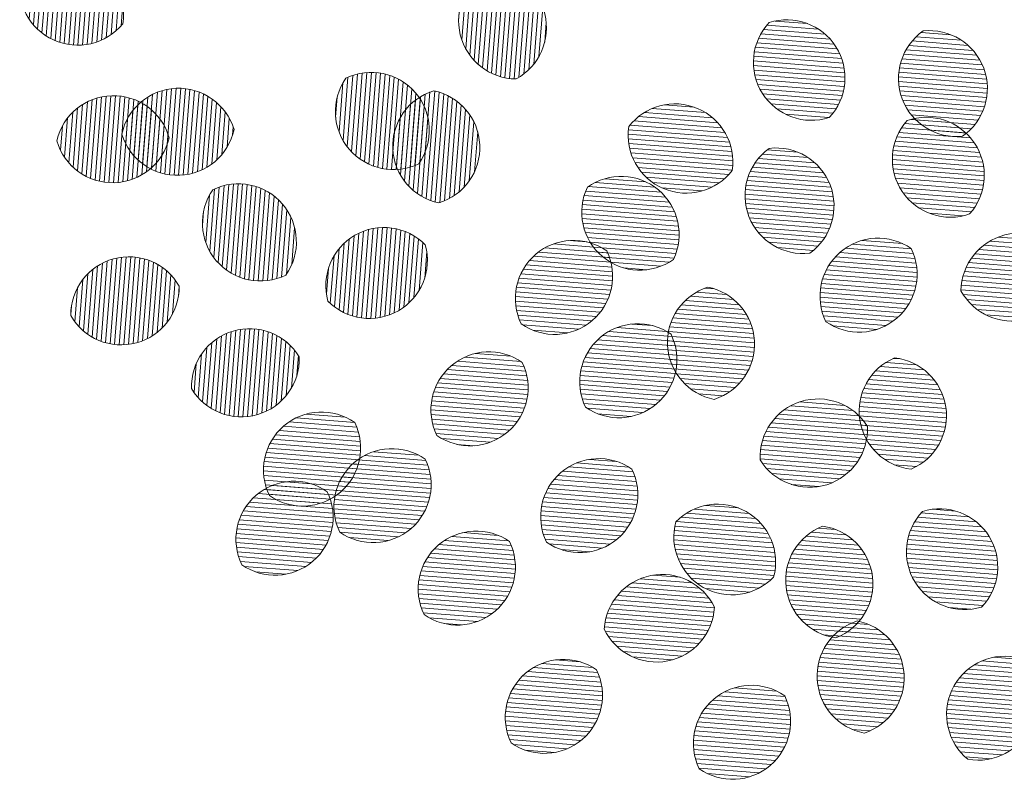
# Model space of a CAD drawing. Header units: metres. Extents: x 0 to 200176, y 0 to 356276.
# Tile 9 of 52: x 199122.245 to 199123.093, y 355669.458 to 355670.111. Entities that reach past the tile are written whole.
import ezdxf

# ---------------------------------------------------------------- set-up
doc = ezdxf.new("R2010")
doc.units = ezdxf.units.M
doc.layers.add('0_Ontwerplijnen_bomen', color=7, linetype='Continuous', lineweight=40)
doc.layers.add('N-WE-GR-BOOM-PRESENTATIE-S', color=90, linetype='Continuous', lineweight=5)
pattern_1 = [(175.5314259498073, (0, 0), (-0.001559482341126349, -0.01995502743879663), [])]
pattern_2 = [(85.53142594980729, (0, 0), (-0.01995502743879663, 0.001559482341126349), [])]

# ---------------------------------------------------------------- blocks, each defined once
blk = doc.blocks.new('BOOM_PRESENTATIE')
at = {"layer": 'N-WE-GR-BOOM-PRESENTATIE-S'}
h = blk.add_hatch(dxfattribs=at)
h.set_pattern_fill('ANSI31', color=98, scale=0.006304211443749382, angle=40.53142594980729, style=0)
h.set_pattern_definition(pattern_2)
edge = h.paths.add_edge_path()
edge.add_arc((-3.510398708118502, -0.4038431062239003), 0.25216845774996, 169.7771322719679, 245.2996200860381)
edge.add_arc((-3.510398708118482, -0.4038431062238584), 0.2521684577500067, 245.299620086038, 320.822107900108)
edge.add_arc((-3.563085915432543, -0.5183913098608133), 0.2521684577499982, 349.7771322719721, 425.2996200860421)
edge.add_arc((-3.563085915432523, -0.5183913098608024), 0.2521684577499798, 65.29962008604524, 140.8221079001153)
h = blk.add_hatch(dxfattribs=at)
h.set_pattern_fill('ANSI31', color=106, scale=0.006304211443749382, angle=40.53142594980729, style=0)
h.set_pattern_definition(pattern_2)
edge = h.paths.add_edge_path()
edge.add_arc((-1.602727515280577, -0.5504164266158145), 0.2521684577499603, 118.4514437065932, 193.9739315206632)
edge.add_arc((-1.602727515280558, -0.55041642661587), 0.2521684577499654, 193.9739315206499, 269.49641933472)
edge.add_arc((-1.725080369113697, -0.5808632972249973), 0.2521684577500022, 298.4514437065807, 373.9739315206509)
edge.add_arc((-1.72508036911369, -0.5808632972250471), 0.2521684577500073, 13.9739315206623, 89.49641933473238)
h = blk.add_hatch(dxfattribs=at)
h.set_pattern_fill('ANSI31', color=60, scale=0.006304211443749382, angle=130.5314259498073, style=0)
h.set_pattern_definition(pattern_1)
edge = h.paths.add_edge_path()
edge.add_arc((-0.4277707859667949, -0.7976534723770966), 0.2521684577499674, 316.8764723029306, 392.3989601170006)
edge.add_arc((-0.4277707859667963, -0.7976534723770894), 0.2521684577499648, 32.39896011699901, 107.9214479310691)
edge.add_arc((-0.3213131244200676, -0.7300960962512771), 0.2521684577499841, 136.8764723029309, 212.3989601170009)
edge.add_arc((-0.3213131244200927, -0.7300960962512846), 0.2521684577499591, 212.3989601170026, 287.9214479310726)
h = blk.add_hatch(dxfattribs=at)
h.set_pattern_fill('ANSI31', color=60, scale=0.006304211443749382, angle=130.5314259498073, style=0)
h.set_pattern_definition(pattern_1)
edge = h.paths.add_edge_path()
edge.add_arc((0.19119707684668, -0.8446401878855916), 0.2521684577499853, 305.0201308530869, 380.5426186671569)
edge.add_arc((0.1911970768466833, -0.8446401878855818), 0.2521684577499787, 20.54261866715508, 96.06510648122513)
edge.add_arc((0.3092637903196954, -0.8003967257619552), 0.252168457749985, 125.0201308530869, 200.5426186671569)
edge.add_arc((0.3092637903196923, -0.8003967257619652), 0.2521684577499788, 200.5426186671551, 276.0651064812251)
h = blk.add_hatch(dxfattribs=at)
h.set_pattern_fill('ANSI31', color=98, scale=0.006304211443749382, angle=40.53142594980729, style=0)
h.set_pattern_definition(pattern_2)
edge = h.paths.add_edge_path()
edge.add_arc((-2.138396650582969, -0.9441318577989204), 0.2521684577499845, 145.0089381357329, 220.531425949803)
edge.add_arc((-2.138396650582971, -0.9441318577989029), 0.2521684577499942, 220.5314259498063, 296.0539137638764)
edge.add_arc((-2.234226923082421, -1.026069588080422), 0.2521684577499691, 325.0089381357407, 400.5314259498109)
edge.add_arc((-2.234226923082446, -1.026069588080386), 0.2521684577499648, 40.53142594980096, 116.053913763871)
h = blk.add_hatch(dxfattribs=at)
h.set_pattern_fill('ANSI31', color=98, scale=0.006304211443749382, angle=40.53142594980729, style=0)
h.set_pattern_definition(pattern_2)
edge = h.paths.add_edge_path()
edge.add_arc((-3.077466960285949, -0.9691685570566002), 0.2521684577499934, 196.8431200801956, 272.3656078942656)
edge.add_arc((-3.077466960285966, -0.9691685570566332), 0.2521684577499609, 272.3656078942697, 347.8880957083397)
edge.add_arc((-3.07226271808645, -1.095145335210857), 0.2521684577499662, 16.84312008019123, 92.36560789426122)
edge.add_arc((-3.072262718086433, -1.095145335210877), 0.2521684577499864, 92.36560789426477, 167.8880957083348)
h = blk.add_hatch(dxfattribs=at)
h.set_pattern_fill('ANSI31', color=106, scale=0.006304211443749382, angle=40.53142594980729, style=0)
h.set_pattern_definition(pattern_2)
edge = h.paths.add_edge_path()
edge.add_arc((-1.888884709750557, -1.09441961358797), 0.2521684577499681, 107.1425814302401, 182.6650692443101)
edge.add_arc((-1.888884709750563, -1.094419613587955), 0.2521684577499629, 182.6650692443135, 258.1875570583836)
edge.add_arc((-2.014832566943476, -1.100282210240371), 0.252168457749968, 287.1425814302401, 362.6650692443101)
edge.add_arc((-2.014832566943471, -1.100282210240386), 0.2521684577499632, 2.665069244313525, 78.18755705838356)
h = blk.add_hatch(dxfattribs=at)
h.set_pattern_fill('ANSI31', color=98, scale=0.006304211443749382, angle=40.53142594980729, style=0)
h.set_pattern_definition(pattern_2)
edge = h.paths.add_edge_path()
edge.add_arc((-3.35878692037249, -1.001144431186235), 0.25216845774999, 196.0092300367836, 271.5317178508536)
edge.add_arc((-3.3587869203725, -1.001144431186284), 0.252168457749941, 271.531717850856, 347.0542056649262)
edge.add_arc((-3.355416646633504, -1.12718360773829), 0.2521684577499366, 16.0092300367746, 91.53171785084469)
edge.add_arc((-3.355416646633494, -1.127183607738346), 0.2521684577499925, 91.53171785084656, 167.0542056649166)
h = blk.add_hatch(dxfattribs=at)
h.set_pattern_fill('ANSI31', color=54, scale=0.006304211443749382, angle=130.5314259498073, style=0)
h.set_pattern_definition(pattern_1)
edge = h.paths.add_edge_path()
edge.add_arc((-0.9148823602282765, -1.162693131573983), 0.252168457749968, 351.5816616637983, 427.1041494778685)
edge.add_arc((-0.9148823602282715, -1.162693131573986), 0.2521684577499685, 67.10414947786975, 142.6266372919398)
edge.add_arc((-0.8658283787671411, -1.046542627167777), 0.2521684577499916, 171.5816616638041, 247.1041494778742)
edge.add_arc((-0.8658283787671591, -1.046542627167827), 0.2521684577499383, 247.1041494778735, 322.6266372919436)
h = blk.add_hatch(dxfattribs=at)
h.set_pattern_fill('ANSI31', color=60, scale=0.006304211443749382, angle=130.5314259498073, style=0)
h.set_pattern_definition(pattern_1)
edge = h.paths.add_edge_path()
edge.add_arc((0.1776953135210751, -1.221265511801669), 0.2521684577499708, 318.2969288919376, 393.8194167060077)
edge.add_arc((0.1776953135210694, -1.221265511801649), 0.2521684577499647, 33.81941670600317, 109.3419045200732)
edge.add_arc((0.2824455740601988, -1.151089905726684), 0.2521684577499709, 138.2969288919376, 213.8194167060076)
edge.add_arc((0.2824455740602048, -1.151089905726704), 0.2521684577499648, 213.8194167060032, 289.3419045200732)
h = blk.add_hatch(dxfattribs=at)
h.set_pattern_fill('ANSI31', color=54, scale=0.006304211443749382, angle=130.5314259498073, style=0)
h.set_pattern_definition(pattern_1)
edge = h.paths.add_edge_path()
edge.add_arc((-0.4752724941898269, -1.354469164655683), 0.2521684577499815, 305.7132664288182, 381.2357542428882)
edge.add_arc((-0.4752724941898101, -1.354469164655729), 0.2521684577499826, 21.23575424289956, 96.75824205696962)
edge.add_arc((-0.3577496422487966, -1.308800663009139), 0.2521684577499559, 125.7132664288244, 201.2357542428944)
edge.add_arc((-0.357749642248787, -1.308800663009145), 0.2521684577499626, 201.2357542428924, 276.7582420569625)
h = blk.add_hatch(dxfattribs=at)
h.set_pattern_fill('ANSI31', color=54, scale=0.006304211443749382, angle=130.5314259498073, style=0)
h.set_pattern_definition(pattern_1)
edge = h.paths.add_edge_path()
edge.add_arc((-1.067565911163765, -1.381245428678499), 0.2521684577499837, 154.4742554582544, 229.9967432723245)
edge.add_arc((-1.067565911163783, -1.381245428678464), 0.2521684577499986, 229.9967432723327, 305.5192310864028)
edge.add_arc((-1.148616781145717, -1.477826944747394), 0.2521684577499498, 334.4742554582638, 409.996743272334)
edge.add_arc((-1.148616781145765, -1.477826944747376), 0.2521684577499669, 49.99674327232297, 125.519231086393)
h = blk.add_hatch(dxfattribs=at)
h.set_pattern_fill('ANSI31', color=98, scale=0.006304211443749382, angle=40.53142594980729, style=0)
h.set_pattern_definition(pattern_2)
edge = h.paths.add_edge_path()
edge.add_arc((-2.716321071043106, -1.428258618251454), 0.2521684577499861, 145.0089381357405, 220.5314259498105)
edge.add_arc((-2.716321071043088, -1.428258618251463), 0.2521684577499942, 220.5314259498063, 296.0539137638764)
edge.add_arc((-2.812151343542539, -1.510196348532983), 0.2521684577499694, 325.0089381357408, 400.5314259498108)
edge.add_arc((-2.812151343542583, -1.510196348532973), 0.2521684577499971, 40.53142594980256, 116.0539137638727)
h = blk.add_hatch(dxfattribs=at)
h.set_pattern_fill('ANSI31', color=98, scale=0.006304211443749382, angle=40.53142594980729, style=0)
h.set_pattern_definition(pattern_2)
edge = h.paths.add_edge_path()
edge.add_arc((-2.242707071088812, -1.590962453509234), 0.2521684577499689, 224.466478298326, 299.988966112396)
edge.add_arc((-2.242707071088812, -1.590962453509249), 0.2521684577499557, 299.9889661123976, 375.5114539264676)
edge.add_arc((-2.179685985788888, -1.700166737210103), 0.2521684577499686, 44.46647829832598, 119.9889661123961)
edge.add_arc((-2.179685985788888, -1.700166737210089), 0.2521684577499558, 119.9889661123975, 195.5114539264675)
h = blk.add_hatch(dxfattribs=at)
h.set_pattern_fill('ANSI31', color=54, scale=0.006304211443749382, angle=130.5314259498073, style=0)
h.set_pattern_definition(pattern_1)
edge = h.paths.add_edge_path()
edge.add_arc((-0.1140178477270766, -1.650525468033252), 0.252168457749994, 235.0089381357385, 310.5314259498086)
edge.add_arc((-0.1140178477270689, -1.650525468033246), 0.2521684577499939, 310.5314259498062, 386.0539137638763)
edge.add_arc((-0.03208011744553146, -1.7463557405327), 0.2521684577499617, 55.00893813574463, 130.5314259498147)
edge.add_arc((-0.03208011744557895, -1.74635574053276), 0.2521684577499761, 130.5314259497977, 206.0539137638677)
h = blk.add_hatch(dxfattribs=at)
h.set_pattern_fill('ANSI31', color=60, scale=0.006304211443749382, angle=130.5314259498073, style=0)
h.set_pattern_definition(pattern_1)
edge = h.paths.add_edge_path()
edge.add_arc((0.5504164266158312, -1.602727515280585), 0.2521684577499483, 208.4514437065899, 283.97393152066)
edge.add_arc((0.5504164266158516, -1.602727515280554), 0.2521684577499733, 283.9739315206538, 359.4964193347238)
edge.add_arc((0.5808632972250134, -1.725080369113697), 0.2521684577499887, 28.45144370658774, 103.9739315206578)
edge.add_arc((0.5808632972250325, -1.725080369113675), 0.2521684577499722, 103.9739315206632, 179.4964193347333)
h = blk.add_hatch(dxfattribs=at)
h.set_pattern_fill('ANSI31', color=106, scale=0.006304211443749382, angle=130.5314259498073, style=0)
h.set_pattern_definition(pattern_1)
edge = h.paths.add_edge_path()
edge.add_arc((-1.437776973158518, -1.660267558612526), 0.2521684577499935, 235.0089381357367, 310.5314259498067)
edge.add_arc((-1.437776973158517, -1.660267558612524), 0.2521684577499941, 310.5314259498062, 386.0539137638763)
edge.add_arc((-1.355839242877, -1.756097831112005), 0.2521684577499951, 55.00893813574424, 130.5314259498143)
edge.add_arc((-1.355839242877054, -1.756097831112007), 0.2521684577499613, 130.5314259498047, 206.0539137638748)
h = blk.add_hatch(dxfattribs=at)
h.set_pattern_fill('ANSI31', color=98, scale=0.006304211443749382, angle=40.53142594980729, style=0)
h.set_pattern_definition(pattern_2)
edge = h.paths.add_edge_path()
edge.add_arc((-3.321385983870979, -1.705773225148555), 0.2521684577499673, 209.5942214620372, 285.1167092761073)
edge.add_arc((-3.321385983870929, -1.705773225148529), 0.2521684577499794, 285.1167092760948, 360.6391970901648)
edge.add_arc((-3.288504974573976, -1.827494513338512), 0.2521684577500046, 29.59422146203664, 105.1167092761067)
edge.add_arc((-3.288504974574, -1.827494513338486), 0.252168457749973, 105.1167092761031, 180.6391970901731)
h = blk.add_hatch(dxfattribs=at)
h.set_pattern_fill('ANSI31', color=54, scale=0.006304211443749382, angle=130.5314259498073, style=0)
h.set_pattern_definition(pattern_1)
edge = h.paths.add_edge_path()
edge.add_arc((-0.8207541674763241, -1.954656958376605), 0.2521684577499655, 287.853573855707, 363.376061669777)
edge.add_arc((-0.820754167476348, -1.954656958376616), 0.25216845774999, 3.376061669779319, 78.89854948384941)
edge.add_arc((-0.6948887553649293, -1.947231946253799), 0.252168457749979, 107.8535738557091, 183.3760616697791)
edge.add_arc((-0.6948887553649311, -1.947231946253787), 0.2521684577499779, 183.3760616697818, 258.8985494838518)
h = blk.add_hatch(dxfattribs=at)
h.set_pattern_fill('ANSI31', color=106, scale=0.006304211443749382, angle=130.5314259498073, style=0)
h.set_pattern_definition(pattern_1)
edge = h.paths.add_edge_path()
edge.add_arc((-1.158217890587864, -2.022366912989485), 0.2521684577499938, 235.0089381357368, 310.5314259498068)
edge.add_arc((-1.158217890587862, -2.022366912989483), 0.2521684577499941, 310.5314259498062, 386.0539137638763)
edge.add_arc((-1.076280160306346, -2.118197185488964), 0.2521684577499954, 55.00893813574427, 130.5314259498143)
edge.add_arc((-1.076280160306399, -2.118197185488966), 0.2521684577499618, 130.5314259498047, 206.0539137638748)
h = blk.add_hatch(dxfattribs=at)
h.set_pattern_fill('ANSI31', color=98, scale=0.006304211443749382, angle=40.53142594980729, style=0)
h.set_pattern_definition(pattern_2)
edge = h.paths.add_edge_path()
edge.add_arc((-2.799384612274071, -2.01859907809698), 0.2521684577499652, 210.8566809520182, 286.3791687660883)
edge.add_arc((-2.799384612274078, -2.018599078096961), 0.2521684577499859, 286.3791687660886, 361.9016565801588)
edge.add_arc((-2.763829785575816, -2.13956637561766), 0.2521684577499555, 30.85668095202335, 106.3791687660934)
edge.add_arc((-2.763829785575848, -2.139566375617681), 0.2521684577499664, 106.3791687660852, 181.9016565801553)
h = blk.add_hatch(dxfattribs=at)
h.set_pattern_fill('ANSI31', color=106, scale=0.006304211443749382, angle=130.5314259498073, style=0)
h.set_pattern_definition(pattern_1)
edge = h.paths.add_edge_path()
edge.add_arc((-1.804945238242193, -2.144527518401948), 0.2521684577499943, 235.0089381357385, 310.5314259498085)
edge.add_arc((-1.8049452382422, -2.144527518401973), 0.2521684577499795, 310.5314259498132, 386.0539137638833)
edge.add_arc((-1.723007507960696, -2.240357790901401), 0.2521684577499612, 55.00893813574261, 130.5314259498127)
edge.add_arc((-1.723007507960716, -2.240357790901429), 0.2521684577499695, 130.5314259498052, 206.0539137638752)
h = blk.add_hatch(dxfattribs=at)
h.set_pattern_fill('ANSI31', color=54, scale=0.006304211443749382, angle=130.5314259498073, style=0)
h.set_pattern_definition(pattern_1)
edge = h.paths.add_edge_path()
edge.add_arc((0.1381030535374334, -2.24684496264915), 0.2521684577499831, 112.9952834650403, 188.5177712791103)
edge.add_arc((0.1381030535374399, -2.246844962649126), 0.2521684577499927, 188.5177712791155, 264.0402590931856)
edge.add_arc((0.0134095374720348, -2.265520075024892), 0.2521684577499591, 292.995283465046, 368.5177712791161)
edge.add_arc((0.01340953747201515, -2.265520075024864), 0.2521684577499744, 8.517771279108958, 84.040259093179)
h = blk.add_hatch(dxfattribs=at)
h.set_pattern_fill('ANSI31', color=106, scale=0.006304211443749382, angle=130.5314259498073, style=0)
h.set_pattern_definition(pattern_1)
edge = h.paths.add_edge_path()
edge.add_arc((-0.2923187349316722, -2.444994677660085), 0.2521684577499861, 31.81698154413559, 107.3394693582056)
edge.add_arc((-0.2923187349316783, -2.444994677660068), 0.2521684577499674, 107.3394693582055, 182.8619571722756)
edge.add_arc((-0.3298959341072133, -2.324640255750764), 0.2521684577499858, 211.8169815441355, 287.3394693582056)
edge.add_arc((-0.3298959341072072, -2.324640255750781), 0.2521684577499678, 287.3394693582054, 362.8619571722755)
h = blk.add_hatch(dxfattribs=at)
h.set_pattern_fill('ANSI31', color=98, scale=0.006304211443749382, angle=130.5314259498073, style=0)
h.set_pattern_definition(pattern_1)
edge = h.paths.add_edge_path()
edge.add_arc((-2.532748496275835, -2.406142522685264), 0.2521684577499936, 235.0089381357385, 310.5314259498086)
edge.add_arc((-2.53274849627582, -2.406142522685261), 0.2521684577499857, 310.5314259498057, 386.0539137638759)
edge.add_arc((-2.450810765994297, -2.501972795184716), 0.2521684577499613, 55.00893813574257, 130.5314259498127)
edge.add_arc((-2.450810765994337, -2.50197279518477), 0.2521684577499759, 130.5314259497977, 206.0539137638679)
h = blk.add_hatch(dxfattribs=at)
h.set_pattern_fill('ANSI31', color=98, scale=0.006304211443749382, angle=130.5314259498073, style=0)
h.set_pattern_definition(pattern_1)
edge = h.paths.add_edge_path()
edge.add_arc((-2.226548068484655, -2.565123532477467), 0.2521684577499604, 235.008938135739, 310.531425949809)
edge.add_arc((-2.226548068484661, -2.565123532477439), 0.2521684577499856, 310.5314259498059, 386.0539137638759)
edge.add_arc((-2.144610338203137, -2.660953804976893), 0.2521684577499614, 55.00893813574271, 130.5314259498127)
edge.add_arc((-2.144610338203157, -2.660953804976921), 0.2521684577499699, 130.5314259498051, 206.0539137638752)
h = blk.add_hatch(dxfattribs=at)
h.set_pattern_fill('ANSI31', color=106, scale=0.006304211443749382, angle=130.5314259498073, style=0)
h.set_pattern_definition(pattern_1)
edge = h.paths.add_edge_path()
edge.add_arc((-1.328129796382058, -2.608476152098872), 0.2521684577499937, 235.0089381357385, 310.5314259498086)
edge.add_arc((-1.328129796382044, -2.60847615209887), 0.2521684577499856, 310.5314259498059, 386.0539137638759)
edge.add_arc((-1.24619206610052, -2.704306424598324), 0.2521684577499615, 55.00893813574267, 130.5314259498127)
edge.add_arc((-1.24619206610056, -2.704306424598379), 0.2521684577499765, 130.5314259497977, 206.0539137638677)
h = blk.add_hatch(dxfattribs=at)
h.set_pattern_fill('ANSI31', color=98, scale=0.006304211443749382, angle=130.5314259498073, style=0)
h.set_pattern_definition(pattern_1)
edge = h.paths.add_edge_path()
edge.add_arc((-2.652479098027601, -2.706670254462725), 0.2521684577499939, 235.0089381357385, 310.5314259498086)
edge.add_arc((-2.652479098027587, -2.706670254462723), 0.2521684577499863, 310.5314259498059, 386.0539137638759)
edge.add_arc((-2.570541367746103, -2.802500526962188), 0.252168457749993, 55.00893813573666, 130.5314259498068)
edge.add_arc((-2.570541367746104, -2.80250052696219), 0.2521684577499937, 130.5314259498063, 206.0539137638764)
h = blk.add_hatch(dxfattribs=at)
h.set_pattern_fill('ANSI31', color=106, scale=0.006304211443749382, angle=130.5314259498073, style=0)
h.set_pattern_definition(pattern_1)
edge = h.paths.add_edge_path()
edge.add_arc((-0.6671886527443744, -2.792084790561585), 0.2521684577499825, 164.9981011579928, 240.5205889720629)
edge.add_arc((-0.6671886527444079, -2.792084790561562), 0.2521684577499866, 240.520588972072, 316.0430767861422)
edge.add_arc((-0.7292360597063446, -2.901845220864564), 0.2521684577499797, 344.9981011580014, 420.5205889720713)
edge.add_arc((-0.7292360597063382, -2.901845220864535), 0.2521684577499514, 60.5205889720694, 136.0430767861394)
h = blk.add_hatch(dxfattribs=at)
h.set_pattern_fill('ANSI31', color=98, scale=0.006304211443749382, angle=130.5314259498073, style=0)
h.set_pattern_definition(pattern_1)
edge = h.paths.add_edge_path()
edge.add_arc((0.3435837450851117, -2.856252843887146), 0.25216845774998, 136.1643761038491, 211.6868639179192)
edge.add_arc((0.3435837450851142, -2.85625284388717), 0.2521684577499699, 211.6868639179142, 287.2093517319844)
edge.add_arc((0.236294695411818, -2.922481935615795), 0.2521684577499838, 316.1643761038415, 391.6868639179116)
edge.add_arc((0.2362946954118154, -2.922481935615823), 0.2521684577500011, 31.68686391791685, 107.209351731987)
h = blk.add_hatch(dxfattribs=at)
h.set_pattern_fill('ANSI31', color=98, scale=0.006304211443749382, angle=130.5314259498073, style=0)
h.set_pattern_definition(pattern_1)
edge = h.paths.add_edge_path()
edge.add_arc((-1.860276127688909, -2.923213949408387), 0.2521684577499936, 235.0089381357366, 310.5314259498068)
edge.add_arc((-1.860276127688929, -2.923213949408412), 0.2521684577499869, 310.5314259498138, 386.0539137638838)
edge.add_arc((-1.778338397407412, -3.01904422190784), 0.2521684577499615, 55.00893813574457, 130.5314259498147)
edge.add_arc((-1.778338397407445, -3.019044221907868), 0.252168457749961, 130.5314259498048, 206.0539137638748)
h = blk.add_hatch(dxfattribs=at)
h.set_pattern_fill('ANSI31', color=106, scale=0.006304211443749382, angle=130.5314259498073, style=0)
h.set_pattern_definition(pattern_1)
edge = h.paths.add_edge_path()
edge.add_arc((-0.3064601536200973, -2.995809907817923), 0.2521684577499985, 291.3106181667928, 366.8331059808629)
edge.add_arc((-0.3064601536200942, -2.995809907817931), 0.2521684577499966, 6.833105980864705, 82.35559379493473)
edge.add_arc((-0.1812715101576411, -2.980808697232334), 0.2521684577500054, 111.3106181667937, 186.8331059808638)
edge.add_arc((-0.1812715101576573, -2.980808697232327), 0.2521684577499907, 186.833105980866, 262.3555937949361)
h = blk.add_hatch(dxfattribs=at)
h.set_pattern_fill('ANSI31', color=98, scale=0.006304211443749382, angle=130.5314259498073, style=0)
h.set_pattern_definition(pattern_1)
edge = h.paths.add_edge_path()
edge.add_arc((-0.9700873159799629, -3.207477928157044), 0.2521684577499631, 25.65895816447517, 101.1814459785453)
edge.add_arc((-0.970087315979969, -3.20747792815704), 0.2521684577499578, 101.1814459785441, 176.7039337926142)
edge.add_arc((-0.9945371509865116, -3.08378702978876), 0.2521684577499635, 205.6589581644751, 281.1814459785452)
edge.add_arc((-0.9945371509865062, -3.083787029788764), 0.2521684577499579, 281.1814459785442, 356.7039337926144)
h = blk.add_hatch(dxfattribs=at)
h.set_pattern_fill('ANSI31', color=98, scale=0.006304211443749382, angle=130.5314259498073, style=0)
h.set_pattern_definition(pattern_1)
edge = h.paths.add_edge_path()
edge.add_arc((-0.04448530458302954, -3.39713196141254), 0.2521684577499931, 108.1303982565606, 183.6528860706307)
edge.add_arc((-0.04448530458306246, -3.397131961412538), 0.2521684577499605, 183.6528860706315, 259.1753738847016)
edge.add_arc((-0.1703133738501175, -3.405165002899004), 0.2521684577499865, 288.1303982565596, 363.6528860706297)
edge.add_arc((-0.1703133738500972, -3.405165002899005), 0.2521684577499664, 3.652886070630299, 79.17537388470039)
h = blk.add_hatch(dxfattribs=at)
h.set_pattern_fill('ANSI31', color=98, scale=0.006304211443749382, angle=130.5314259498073, style=0)
h.set_pattern_definition(pattern_1)
edge = h.paths.add_edge_path()
edge.add_arc((-1.481882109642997, -3.480677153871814), 0.2521684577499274, 235.0089381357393, 310.5314259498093)
edge.add_arc((-1.481882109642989, -3.480677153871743), 0.2521684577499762, 310.5314259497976, 386.0539137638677)
edge.add_arc((-1.399944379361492, -3.57650742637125), 0.2521684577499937, 55.00893813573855, 130.5314259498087)
edge.add_arc((-1.399944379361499, -3.576507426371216), 0.2521684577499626, 130.5314259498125, 206.0539137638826)
h = blk.add_hatch(dxfattribs=at)
h.set_pattern_fill('ANSI31', color=98, scale=0.006304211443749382, angle=130.5314259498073, style=0)
h.set_pattern_definition(pattern_1)
edge = h.paths.add_edge_path()
edge.add_arc((0.4038431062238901, -3.510398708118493), 0.252168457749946, 259.7771322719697, 335.2996200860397)
edge.add_arc((0.4038431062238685, -3.510398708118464), 0.2521684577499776, 335.2996200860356, 410.8221079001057)
edge.add_arc((0.5183913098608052, -3.563085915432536), 0.2521684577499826, 79.77713227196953, 155.2996200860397)
edge.add_arc((0.5183913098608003, -3.563085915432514), 0.2521684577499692, 155.2996200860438, 230.8221079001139)
h = blk.add_hatch(dxfattribs=at)
h.set_pattern_fill('ANSI31', color=98, scale=0.006304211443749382, angle=130.5314259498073, style=0)
h.set_pattern_definition(pattern_1)
edge = h.paths.add_edge_path()
edge.add_arc((-0.6642348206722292, -3.593286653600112), 0.2521684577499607, 235.008938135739, 310.531425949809)
edge.add_arc((-0.6642348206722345, -3.593286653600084), 0.2521684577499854, 310.5314259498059, 386.0539137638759)
edge.add_arc((-0.5822970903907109, -3.689116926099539), 0.2521684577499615, 55.00893813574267, 130.5314259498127)
edge.add_arc((-0.5822970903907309, -3.689116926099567), 0.2521684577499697, 130.5314259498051, 206.0539137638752)
at = {"layer": 'N-WE-GR-BOOM-PRESENTATIE-S', "color": 98}
for points in [[(-3.758563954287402, -0.3590888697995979, 0.3419987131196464), (-3.615773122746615, -0.632939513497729, 0.3419987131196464), (-3.314920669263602, -0.5631455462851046, 0.3419987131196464), (-3.45771150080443, -0.2892949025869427, 0.3419987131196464)], [(-2.344983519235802, -0.7995261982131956, 0.3419987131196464), (-2.33005719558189, -1.10800731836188, 0.3419987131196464), (-2.02764005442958, -1.17067524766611, 0.3419987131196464), (-2.042566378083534, -0.862194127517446, 0.3419987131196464)], [(-3.318817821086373, -1.04223491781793, 0.3419987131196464), (-3.067058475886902, -1.221122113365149, 0.3419987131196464), (-2.830911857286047, -1.022078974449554, 0.3419987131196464), (-3.082671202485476, -0.8431917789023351, 0.3419987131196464)], [(-3.60117559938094, -1.07069052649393, 0.3419987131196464), (-3.352046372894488, -1.253222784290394, 0.3419987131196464), (-3.113027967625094, -1.057637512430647, 0.3419987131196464), (-3.362157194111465, -0.8751052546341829, 0.3419987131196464)], [(-2.922907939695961, -1.283652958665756, 0.3419987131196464), (-2.907981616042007, -1.59213407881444, 0.3419987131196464), (-2.605564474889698, -1.65480200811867, 0.3419987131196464), (-2.620490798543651, -1.346320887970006, 0.3419987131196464)], [(-2.422669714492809, -1.767604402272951, 0.3419987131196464), (-2.116664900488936, -1.809371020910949, 0.3419987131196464), (-1.999723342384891, -1.523524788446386, 0.3419987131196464), (-2.305728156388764, -1.481758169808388, 0.3419987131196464)], [(-3.540657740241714, -1.830307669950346, 0.3419987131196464), (-3.255623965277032, -1.949215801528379, 0.3419987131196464), (-3.069233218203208, -1.702960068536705, 0.3419987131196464), (-3.354266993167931, -1.584051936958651, 0.3419987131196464)], [(-3.01585936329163, -2.147934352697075, 0.3419987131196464), (-2.728274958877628, -2.260533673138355, 0.3419987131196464), (-2.547355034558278, -2.01023110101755, 0.3419987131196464), (-2.834939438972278, -1.897631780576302, 0.3419987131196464)], [(-2.677354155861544, -2.612729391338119, 0.3419987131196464), (-2.36887303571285, -2.597803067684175, 0.3419987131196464), (-2.30620510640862, -2.295385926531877, 0.3419987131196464), (-2.614686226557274, -2.31031225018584, 0.3419987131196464)], [(-2.371153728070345, -2.771710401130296, 0.3419987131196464), (-2.062672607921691, -2.756784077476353, 0.3419987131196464), (-2.000004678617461, -2.454366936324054, 0.3419987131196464), (-2.308485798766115, -2.469293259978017, 0.3419987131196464)], [(-2.797084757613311, -2.913257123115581, 0.3419987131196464), (-2.488603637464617, -2.898330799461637, 0.3419987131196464), (-2.425935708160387, -2.595913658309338, 0.3419987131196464), (-2.734416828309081, -2.610839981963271, 0.3419987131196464)], [(0.1616871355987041, -2.681603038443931, 0.3419987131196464), (0.1290056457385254, -2.988711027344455, 0.3419987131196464), (0.4181913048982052, -3.097131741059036, 0.3419987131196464), (0.4508727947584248, -2.790023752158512, 0.3419987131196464)], [(-2.004881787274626, -3.129800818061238, 0.3419987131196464), (-1.696400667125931, -3.114874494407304, 0.3419987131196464), (-1.633732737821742, -2.812457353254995, 0.3419987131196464), (-1.942213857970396, -2.82738367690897, 0.3419987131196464)], [(-0.7427858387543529, -3.098285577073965, 0.3419987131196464), (-1.01898698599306, -2.960096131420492, 0.3419987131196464), (-1.221838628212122, -3.192979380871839, 0.3419987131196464), (-0.9456374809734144, -3.331168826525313, 0.3419987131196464)], [(-0.1229552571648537, -3.157483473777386, 0.3419987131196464), (-0.2961414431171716, -3.413198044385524, 0.3419987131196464), (-0.09184342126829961, -3.644813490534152, 0.3419987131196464), (0.08134276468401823, -3.389098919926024, 0.3419987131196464)], [(-1.626487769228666, -3.687264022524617, 0.3419987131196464), (-1.318006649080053, -3.672337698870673, 0.3419987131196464), (-1.255338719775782, -3.369920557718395, 0.3419987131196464), (-1.563819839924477, -3.384846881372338, 0.3419987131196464)], [(0.3590888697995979, -3.758563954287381, 0.3419987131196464), (0.6329395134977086, -3.615773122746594, 0.3419987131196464), (0.5631455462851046, -3.314920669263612, 0.3419987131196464), (0.289294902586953, -3.45771150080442, 0.3419987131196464)], [(-0.8088404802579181, -3.799873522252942, 0.3419987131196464), (-0.5003593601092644, -3.784947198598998, 0.3419987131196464), (-0.4376914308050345, -3.482530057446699, 0.3419987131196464), (-0.7461725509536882, -3.497456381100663, 0.3419987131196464)]]:
    blk.add_lwpolyline(points, format="xyb", close=True, dxfattribs=at)
at = {"layer": 'N-WE-GR-BOOM-PRESENTATIE-S', "color": 106}
for points in [[(-1.722864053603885, -0.3287045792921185, 0.3419987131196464), (-1.847433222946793, -0.6113101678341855, 0.3419987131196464), (-1.604943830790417, -0.8025751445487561, 0.3419987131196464), (-1.480374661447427, -0.5199695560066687, 0.3419987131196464)], [(-1.963211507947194, -0.853453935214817, 0.3419987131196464), (-2.140780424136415, -1.106144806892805, 0.3419987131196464), (-1.940505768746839, -1.341247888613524, 0.3419987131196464), (-1.762936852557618, -1.088557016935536, 0.3419987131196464)], [(-1.582382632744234, -1.866854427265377, 0.3419987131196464), (-1.27390151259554, -1.851928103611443, 0.3419987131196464), (-1.21123358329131, -1.549510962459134, 0.3419987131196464), (-1.519714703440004, -1.564437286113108, 0.3419987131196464)], [(-1.30282355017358, -2.228953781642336, 0.3419987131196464), (-0.9943424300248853, -2.214027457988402, 0.3419987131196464), (-0.9316745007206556, -1.911610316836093, 0.3419987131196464), (-1.24015562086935, -1.926536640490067, 0.3419987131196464)], [(-1.949550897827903, -2.351114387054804, 0.3419987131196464), (-1.641069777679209, -2.336188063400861, 0.3419987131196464), (-1.57840184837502, -2.033770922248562, 0.3419987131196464), (-1.886882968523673, -2.048697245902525, 0.3419987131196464)], [(-0.07804199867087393, -2.312049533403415, 0.3419987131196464), (-0.3674731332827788, -2.20428583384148, 0.3419987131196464), (-0.5441726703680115, -2.457585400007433, 0.3419987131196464), (-0.2547415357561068, -2.565349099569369, 0.3419987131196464)], [(-1.472735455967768, -2.815063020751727, 0.3419987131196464), (-1.164254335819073, -2.800136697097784, 0.3419987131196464), (-1.101586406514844, -2.497719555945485, 0.3419987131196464), (-1.410067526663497, -2.512645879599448, 0.3419987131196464)], [(-0.910762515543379, -2.726810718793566, 0.3419987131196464), (-0.7912834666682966, -3.011605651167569, 0.3419987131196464), (-0.4856621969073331, -2.967119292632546, 0.3419987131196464), (-0.6051412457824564, -2.682324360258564, 0.3419987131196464)], [(-0.2148161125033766, -3.230736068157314, 0.3419987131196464), (-0.05608286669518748, -2.965807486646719, 0.3419987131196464), (-0.2729155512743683, -2.745882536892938, 0.3419987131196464), (-0.4316487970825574, -3.010811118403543, 0.3419987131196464)]]:
    blk.add_lwpolyline(points, format="xyb", close=True, dxfattribs=at)
at = {"layer": 'N-WE-GR-BOOM-PRESENTATIE-S', "color": 60}
for points in [[(-0.24371765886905, -0.9700291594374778, 0.3419987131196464), (-0.2148554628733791, -0.6625387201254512, 0.3419987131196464), (-0.5053662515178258, -0.5577204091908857, 0.3419987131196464), (-0.5342284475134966, -0.8652108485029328, 0.3419987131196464)], [(0.3359075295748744, -1.051153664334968, 0.3419987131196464), (0.4273305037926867, -0.7561532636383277, 0.3419987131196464), (0.1645533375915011, -0.5938832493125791, 0.3419987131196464), (0.07313036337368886, -0.8888836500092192, 0.3419987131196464)], [(0.3659649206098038, -1.389025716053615, 0.3419987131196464), (0.3871958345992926, -1.08091429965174, 0.3419987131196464), (0.0941759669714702, -0.9833297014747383, 0.3419987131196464), (0.07294505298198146, -1.291441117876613, 0.3419987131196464)], [(0.328704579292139, -1.722864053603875, 0.3419987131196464), (0.6113101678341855, -1.847433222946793, 0.3419987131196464), (0.8025751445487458, -1.604943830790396, 0.3419987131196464), (0.5199695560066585, -1.480374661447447, 0.3419987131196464)]]:
    blk.add_lwpolyline(points, format="xyb", close=True, dxfattribs=at)
at = {"layer": 'N-WE-GR-BOOM-PRESENTATIE-S', "color": 54}
for points in [[(-0.6654308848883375, -1.199610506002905, 0.3419987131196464), (-0.8167743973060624, -0.9303921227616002, 0.3419987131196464), (-1.115279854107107, -1.009625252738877, 0.3419987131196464), (-0.9639363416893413, -1.278843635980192, 0.3419987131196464)], [(-0.3280743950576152, -1.559216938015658, 0.3419987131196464), (-0.2402267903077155, -1.263132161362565, 0.3419987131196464), (-0.5049477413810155, -1.1040528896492, 0.3419987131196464), (-0.5927953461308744, -1.400137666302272, 0.3419987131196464)], [(-1.29512064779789, -1.272581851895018, 0.3419987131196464), (-1.229667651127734, -1.574408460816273, 0.3419987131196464), (-0.9210620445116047, -1.586490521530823, 0.3419987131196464), (-0.9865150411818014, -1.284663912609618, 0.3419987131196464)], [(-0.2586235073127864, -1.857112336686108, 0.3419987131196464), (0.04985761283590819, -1.842186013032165, 0.3419987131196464), (0.112525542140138, -1.539768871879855, 0.3419987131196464), (-0.1959555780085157, -1.55469519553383, 0.3419987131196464)], [(-0.7434429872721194, -2.194681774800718, 0.3419987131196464), (-0.5690233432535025, -1.939806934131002, 0.3419987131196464), (-0.7721999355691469, -1.707207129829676, 0.3419987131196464), (-0.9466195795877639, -1.962081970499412, 0.3419987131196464)], [(0.03959209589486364, -2.014714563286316, 0.3419987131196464), (-0.111283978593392, -2.284195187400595, 0.3419987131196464), (0.1119204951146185, -2.497650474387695, 0.3419987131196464), (0.2627965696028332, -2.228169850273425, 0.3419987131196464)]]:
    blk.add_lwpolyline(points, format="xyb", close=True, dxfattribs=at)

msp = doc.modelspace()

# ---------------------------------------------------------------- block references
at = {"layer": '0_Ontwerplijnen_bomen', "xscale": 0.198, "yscale": 0.198, "zscale": 0.198}
msp.add_blockref('BOOM_PRESENTATIE', (199122.9904986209, 355670.2192768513), dxfattribs=at)

doc.saveas('drawing.dxf')
